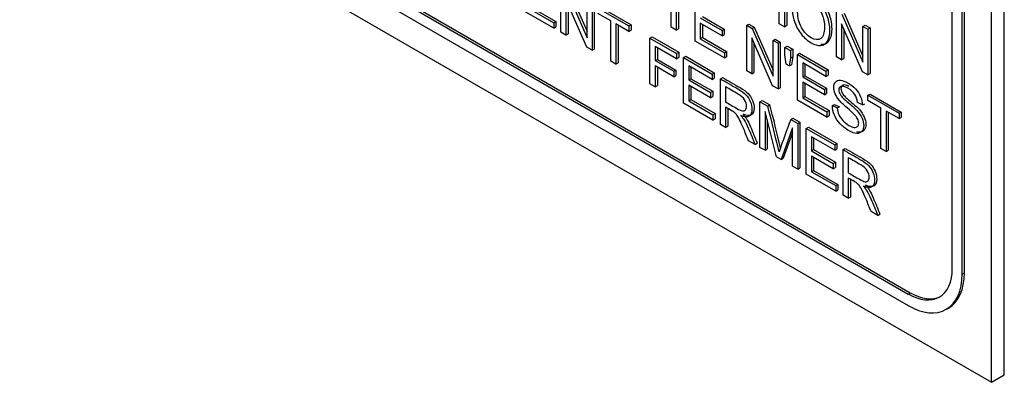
# Model space of a CAD drawing. Header units: inches. Extents: x 2 to 538, y -2 to 358.
# Tile 95 of 119: x 509.972 to 511.584, y 265.513 to 266.106. Entities that reach past the tile are written whole.
import ezdxf

# ---------------------------------------------------------------- set-up
doc = ezdxf.new("R2010")
doc.units = ezdxf.units.IN
doc.header["$MEASUREMENT"] = 0
doc.layers.add('Default', color=7, linetype='Continuous')
doc.layers.add('LAB20180', color=7, linetype='Continuous')

# ---------------------------------------------------------------- blocks, each defined once
blk = doc.blocks.new('SE6')
at = {"layer": 'LAB20180', "color": 7, "linetype": 'Continuous'}
for p, q in [((511.5842, 265.5251), (511.5842, 268.5869)), ((511.563, 265.5128), (511.563, 268.5747)), ((511.499, 265.6992), (511.499, 268.4541)), ((511.5153, 265.6898), (511.5153, 268.4447)), ((511.5188, 265.6918), (511.5188, 268.4467)), ((509.972, 266.4314), (511.563, 265.5128)), ((510.1014, 266.4224), (511.4266, 265.6573)), ((510.1049, 266.4245), (511.4301, 265.6594)), ((510.1014, 266.4036), (511.4266, 265.6386)), ((510.8581, 266.0856), (510.8581, 266.1603)), ((511.0387, 266.0939), (511.0387, 266.1598)), ((511.2158, 266.0996), (511.2158, 266.1743)), ((511.2244, 266.1693), (511.2244, 266.0946)), ((511.2279, 266.1714), (511.2279, 266.0967)), ((510.8669, 266.1552), (510.9011, 266.0767)), ((510.8704, 266.1573), (510.9011, 266.0869)), ((511.0472, 266.1549), (511.0472, 266.089)), ((511.0507, 266.1528), (511.0507, 266.091)), ((511.0778, 266.0713), (511.0778, 266.146)), ((510.9005, 266.0611), (510.8663, 266.1396)), ((510.8663, 266.1396), (510.8663, 266.0809)), ((510.8699, 266.1314), (510.8699, 266.0829)), ((510.9011, 266.0767), (510.9011, 266.1355)), ((510.9093, 266.1308), (510.9093, 266.0561)), ((510.9128, 266.1328), (510.9128, 266.0581)), ((510.9222, 266.1274), (510.9732, 266.0979)), ((510.8464, 266.0923), (510.7983, 266.1202)), ((510.8068, 266.124), (510.8464, 266.1011)), ((510.8103, 266.126), (510.85, 266.1031)), ((510.9187, 266.1253), (510.9697, 266.0959)), ((510.94, 266.1042), (510.9187, 266.1165)), ((511.0899, 266.1114), (511.1255, 266.0908)), ((511.3097, 266.0454), (511.3097, 266.1201)), ((511.3184, 266.115), (511.3527, 266.0365)), ((511.322, 266.1171), (511.3527, 266.0467)), ((510.8464, 266.1011), (510.85, 266.1031)), ((510.8464, 266.1011), (510.8464, 266.0923)), ((510.8464, 266.0923), (510.85, 266.0944)), ((510.85, 266.1031), (510.85, 266.0944)), ((510.94, 266.0384), (510.94, 266.1042)), ((510.9697, 266.0871), (510.9484, 266.0994)), ((510.9484, 266.0994), (510.9484, 266.0335)), ((510.952, 266.0973), (510.952, 266.0355)), ((510.9697, 266.0959), (510.9732, 266.0979)), ((510.9697, 266.0959), (510.9697, 266.0871)), ((510.9732, 266.0979), (510.9732, 266.0891)), ((511.0863, 266.1093), (511.122, 266.0887)), ((511.122, 266.08), (511.0863, 266.1006)), ((511.0863, 266.1006), (511.0863, 266.0751)), ((511.0899, 266.0985), (511.0899, 266.0772)), ((511.1625, 266.0971), (511.1661, 266.0991)), ((511.1625, 266.0224), (511.1625, 266.0971)), ((511.1625, 266.0971), (511.1713, 266.092)), ((511.1661, 266.0991), (511.1749, 266.094)), ((511.2244, 266.0946), (511.2158, 266.0996)), ((511.2244, 266.0946), (511.2279, 266.0967)), ((511.3521, 266.0209), (511.3179, 266.0993)), ((511.3179, 266.0993), (511.3179, 266.0406)), ((511.3527, 266.0953), (511.3562, 266.0973)), ((511.3527, 266.0365), (511.3527, 266.0953)), ((511.3527, 266.0953), (511.3608, 266.0905)), ((511.3562, 266.0973), (511.3644, 266.0926)), ((510.8663, 266.0809), (510.8581, 266.0856)), ((510.8663, 266.0809), (510.8699, 266.0829)), ((510.9697, 266.0871), (510.9732, 266.0891)), ((511.004, 266.0761), (511.0075, 266.0781)), ((511.0075, 266.0781), (511.0511, 266.0529)), ((511.0472, 266.089), (511.0387, 266.0939)), ((511.0472, 266.089), (511.0507, 266.091)), ((511.122, 266.0887), (511.1255, 266.0908)), ((511.122, 266.0887), (511.122, 266.08)), ((511.122, 266.08), (511.1255, 266.082)), ((511.1255, 266.0908), (511.1255, 266.082)), ((511.1713, 266.092), (511.1749, 266.094)), ((511.1713, 266.092), (511.2055, 266.0135)), ((511.1749, 266.094), (511.2055, 266.0237)), ((511.3214, 266.0912), (511.3214, 266.0427)), ((511.3608, 266.0905), (511.3644, 266.0926)), ((511.3608, 266.0905), (511.3608, 266.0158)), ((511.3644, 266.0926), (511.3644, 266.0179)), ((511.004, 266.0014), (511.004, 266.0761)), ((511.004, 266.0761), (511.0476, 266.0509)), ((511.0476, 266.0421), (511.0125, 266.0624)), ((511.0125, 266.0624), (511.0125, 266.0392)), ((511.126, 266.0435), (511.0778, 266.0713)), ((511.0863, 266.0751), (511.0899, 266.0772)), ((511.0863, 266.0751), (511.126, 266.0522)), ((511.0899, 266.0772), (511.1295, 266.0543)), ((511.2049, 265.9979), (511.1708, 266.0763)), ((511.1708, 266.0763), (511.1708, 266.0176)), ((511.1743, 266.0682), (511.1743, 266.0197)), ((511.2055, 266.0722), (511.2091, 266.0743)), ((511.2055, 266.0135), (511.2055, 266.0722)), ((511.2055, 266.0722), (511.2137, 266.0675)), ((511.2091, 266.0743), (511.2173, 266.0696)), ((511.2137, 266.0675), (511.2173, 266.0696)), ((511.2137, 266.0675), (511.2137, 265.9928)), ((511.2173, 266.0696), (511.2173, 265.9949)), ((511.2251, 266.0609), (511.2287, 266.063)), ((511.2287, 266.063), (511.2377, 266.0577)), ((510.9093, 266.0561), (510.9005, 266.0611)), ((510.9093, 266.0561), (510.9128, 266.0581)), ((511.0161, 266.0603), (511.0161, 266.0413)), ((511.0476, 266.0509), (511.0511, 266.0529)), ((511.0476, 266.0509), (511.0476, 266.0421)), ((511.0511, 266.0529), (511.0511, 266.0441)), ((511.0591, 266.0442), (511.0627, 266.0463)), ((511.0627, 266.0463), (511.1093, 266.0194)), ((511.126, 266.0522), (511.1295, 266.0543)), ((511.126, 266.0522), (511.126, 266.0435)), ((511.1295, 266.0543), (511.1295, 266.0455)), ((511.2251, 266.0484), (511.2251, 266.0609)), ((511.2251, 266.0609), (511.2342, 266.0557)), ((511.2271, 266.0333), (511.2251, 266.0484)), ((511.2342, 266.0557), (511.2377, 266.0577)), ((511.2342, 266.0557), (511.2342, 266.0432)), ((511.2377, 266.0577), (511.2377, 266.0452)), ((511.2456, 266.0491), (511.2491, 266.0512)), ((511.2456, 265.9744), (511.2456, 266.0491)), ((511.2456, 266.0491), (511.2922, 266.0222)), ((511.2491, 266.0512), (511.2958, 266.0242)), ((510.9484, 266.0335), (510.94, 266.0384)), ((510.9484, 266.0335), (510.952, 266.0355)), ((511.0125, 266.0392), (511.0161, 266.0413)), ((511.0125, 266.0392), (511.0429, 266.0217)), ((511.0429, 266.0129), (511.0125, 266.0305)), ((511.0125, 266.0305), (511.0125, 265.9965)), ((511.0161, 266.0413), (511.0464, 266.0238)), ((511.0476, 266.0421), (511.0511, 266.0441)), ((511.0591, 265.9696), (511.0591, 266.0442)), ((511.0591, 266.0442), (511.1057, 266.0173)), ((511.1057, 266.0085), (511.0676, 266.0306)), ((511.0676, 266.0306), (511.0676, 266.0076)), ((511.126, 266.0435), (511.1295, 266.0455)), ((511.2321, 266.0304), (511.2271, 266.0333)), ((511.2342, 266.0432), (511.2321, 266.0304)), ((511.2321, 266.0304), (511.2356, 266.0325)), ((511.2342, 266.0432), (511.2377, 266.0452)), ((511.2377, 266.0452), (511.2356, 266.0325)), ((511.2922, 266.0134), (511.2541, 266.0354)), ((511.2541, 266.0354), (511.2541, 266.0125)), ((511.2576, 266.0334), (511.2576, 266.0145)), ((511.3179, 266.0406), (511.3097, 266.0454)), ((511.3179, 266.0406), (511.3214, 266.0427)), ((511.0161, 266.0284), (511.0161, 265.9985)), ((511.0429, 266.0217), (511.0464, 266.0238)), ((511.0429, 266.0217), (511.0429, 266.0129)), ((511.0429, 266.0129), (511.0464, 266.015)), ((511.0464, 266.0238), (511.0464, 266.015)), ((511.0711, 266.0285), (511.0711, 266.0096)), ((511.1057, 266.0173), (511.1093, 266.0194)), ((511.1057, 266.0173), (511.1057, 266.0085)), ((511.1093, 266.0194), (511.1093, 266.0106)), ((511.1708, 266.0176), (511.1625, 266.0224)), ((511.1708, 266.0176), (511.1743, 266.0197)), ((511.2541, 266.0125), (511.2576, 266.0145)), ((511.2576, 266.0145), (511.2933, 265.9939)), ((511.2922, 266.0222), (511.2958, 266.0242)), ((511.2922, 266.0222), (511.2922, 266.0134)), ((511.2922, 266.0134), (511.2958, 266.0154)), ((511.2958, 266.0242), (511.2958, 266.0154)), ((511.3608, 266.0158), (511.3521, 266.0209)), ((511.3608, 266.0158), (511.3644, 266.0179)), ((511.0125, 265.9965), (511.004, 266.0014)), ((511.0125, 265.9965), (511.0161, 265.9985)), ((511.0676, 266.0076), (511.0711, 266.0096)), ((511.0676, 266.0076), (511.1033, 265.987)), ((511.1033, 265.9782), (511.0676, 265.9988)), ((511.0676, 265.9988), (511.0676, 265.9734)), ((511.0711, 266.0096), (511.1068, 265.989)), ((511.1057, 266.0085), (511.1093, 266.0106)), ((511.1194, 266.0095), (511.1229, 266.0115)), ((511.1194, 265.9348), (511.1194, 266.0095)), ((511.2137, 265.9928), (511.2049, 265.9979)), ((511.2541, 266.0125), (511.2898, 265.9919)), ((511.2898, 265.9831), (511.2541, 266.0037)), ((511.2541, 266.0037), (511.2541, 265.9783)), ((511.2576, 266.0017), (511.2576, 265.9803)), ((511.0711, 265.9968), (511.0711, 265.9754)), ((511.1033, 265.987), (511.1068, 265.989)), ((511.1033, 265.987), (511.1033, 265.9782)), ((511.1068, 265.989), (511.1068, 265.9803)), ((511.1279, 265.9963), (511.1279, 265.9715)), ((511.2137, 265.9928), (511.2173, 265.9949)), ((511.2898, 265.9919), (511.2933, 265.9939)), ((511.2898, 265.9919), (511.2898, 265.9831)), ((511.2898, 265.9831), (511.2933, 265.9852)), ((511.2933, 265.9939), (511.2933, 265.9852)), ((511.361, 265.9825), (511.3645, 265.9845)), ((511.361, 265.9737), (511.361, 265.9825)), ((511.361, 265.9825), (511.412, 265.953)), ((511.3645, 265.9845), (511.4155, 265.9551)), ((511.1072, 265.9418), (511.0591, 265.9696)), ((511.0676, 265.9734), (511.0711, 265.9754)), ((511.0676, 265.9734), (511.1072, 265.9505)), ((511.0711, 265.9754), (511.1108, 265.9526)), ((511.1033, 265.9782), (511.1068, 265.9803)), ((511.1842, 265.972), (511.1877, 265.9741)), ((511.1842, 265.8973), (511.1842, 265.972)), ((511.1842, 265.972), (511.197, 265.9647)), ((511.1877, 265.9741), (511.2005, 265.9667)), ((511.197, 265.9647), (511.2005, 265.9667)), ((511.2937, 265.9466), (511.2456, 265.9744)), ((511.2541, 265.9783), (511.2576, 265.9803)), ((511.2541, 265.9783), (511.2937, 265.9554)), ((511.2576, 265.9803), (511.2973, 265.9574)), ((511.3027, 265.9655), (511.3062, 265.9675)), ((511.3027, 265.9655), (511.3107, 265.9617)), ((511.3062, 265.9675), (511.3143, 265.9638)), ((511.352, 265.9666), (511.3438, 265.9706)), ((511.352, 265.9666), (511.3556, 265.9686)), ((511.3823, 265.9614), (511.361, 265.9737)), ((511.1072, 265.9505), (511.1108, 265.9526)), ((511.1072, 265.9505), (511.1072, 265.9418)), ((511.1108, 265.9526), (511.1108, 265.9438)), ((511.1279, 265.963), (511.1279, 265.9298)), ((511.1314, 265.9601), (511.1314, 265.9319)), ((511.2111, 265.8818), (511.1924, 265.9562)), ((511.1924, 265.9562), (511.1924, 265.8926)), ((511.2937, 265.9554), (511.2973, 265.9574)), ((511.2937, 265.9554), (511.2937, 265.9466)), ((511.2973, 265.9574), (511.2973, 265.9487)), ((511.3107, 265.9617), (511.3143, 265.9638)), ((511.3823, 265.8955), (511.3823, 265.9614)), ((511.412, 265.9443), (511.3907, 265.9565)), ((511.3907, 265.9565), (511.3907, 265.8906)), ((511.3943, 265.9545), (511.3943, 265.8927)), ((511.412, 265.953), (511.4155, 265.9551)), ((511.412, 265.953), (511.412, 265.9443)), ((511.4155, 265.9551), (511.4155, 265.9463)), ((511.1072, 265.9418), (511.1108, 265.9438)), ((511.1279, 265.9298), (511.1194, 265.9348)), ((511.1959, 265.9421), (511.1959, 265.8946)), ((511.2345, 265.943), (511.238, 265.945)), ((511.2345, 265.943), (511.2459, 265.9364)), ((511.238, 265.945), (511.2494, 265.9385)), ((511.2459, 265.9364), (511.2494, 265.9385)), ((511.2459, 265.9364), (511.2459, 265.8617)), ((511.2494, 265.9385), (511.2494, 265.8638)), ((511.2937, 265.9466), (511.2973, 265.9487)), ((511.412, 265.9443), (511.4155, 265.9463)), ((511.1279, 265.9298), (511.1314, 265.9319)), ((511.2376, 265.929), (511.2186, 265.8775)), ((511.2376, 265.9215), (511.2222, 265.8795)), ((511.2376, 265.8665), (511.2376, 265.929)), ((511.26, 265.9283), (511.2635, 265.9303)), ((511.26, 265.8536), (511.26, 265.9283)), ((511.26, 265.9283), (511.3066, 265.9014)), ((511.2635, 265.9303), (511.3101, 265.9034)), ((511.1762, 265.9019), (511.1655, 265.9081)), ((511.1762, 265.9019), (511.1798, 265.904)), ((511.3066, 265.8926), (511.2685, 265.9146)), ((511.2685, 265.9146), (511.2685, 265.8916)), ((511.272, 265.9125), (511.272, 265.8937)), ((511.3066, 265.9014), (511.3101, 265.9034)), ((511.3066, 265.9014), (511.3066, 265.8926)), ((511.3101, 265.9034), (511.3101, 265.8946)), ((511.1924, 265.8926), (511.1842, 265.8973)), ((511.1924, 265.8926), (511.1959, 265.8946)), ((511.2685, 265.8916), (511.272, 265.8937)), ((511.2685, 265.8916), (511.3041, 265.871)), ((511.272, 265.8937), (511.3077, 265.8731)), ((511.3066, 265.8926), (511.3101, 265.8946)), ((511.3202, 265.8935), (511.3238, 265.8955)), ((511.3202, 265.8188), (511.3202, 265.8935)), ((511.3907, 265.8906), (511.3823, 265.8955)), ((511.3907, 265.8906), (511.3943, 265.8927)), ((511.2186, 265.8775), (511.2111, 265.8818)), ((511.2186, 265.8775), (511.2222, 265.8795)), ((511.3041, 265.8623), (511.2685, 265.8829)), ((511.2685, 265.8829), (511.2685, 265.8574)), ((511.272, 265.8808), (511.272, 265.8595)), ((511.3041, 265.871), (511.3077, 265.8731)), ((511.3041, 265.871), (511.3041, 265.8623)), ((511.3077, 265.8731), (511.3077, 265.8643)), ((511.3288, 265.8803), (511.3288, 265.8556)), ((511.2459, 265.8617), (511.2376, 265.8665)), ((511.2459, 265.8617), (511.2494, 265.8638)), ((511.3081, 265.8258), (511.26, 265.8536)), ((511.2685, 265.8574), (511.272, 265.8595)), ((511.2685, 265.8574), (511.3081, 265.8346)), ((511.272, 265.8595), (511.3116, 265.8366)), ((511.3041, 265.8623), (511.3077, 265.8643)), ((511.3081, 265.8346), (511.3116, 265.8366)), ((511.3116, 265.8366), (511.3116, 265.8278)), ((511.3288, 265.847), (511.3288, 265.8139)), ((511.3323, 265.8442), (511.3323, 265.8159)), ((511.3081, 265.8346), (511.3081, 265.8258)), ((511.3081, 265.8258), (511.3116, 265.8278)), ((511.3288, 265.8139), (511.3202, 265.8188)), ((511.3288, 265.8139), (511.3323, 265.8159)), ((511.3771, 265.786), (511.3664, 265.7922)), ((511.3771, 265.786), (511.3806, 265.788)), ((511.5153, 265.6898), (511.5188, 265.6918)), ((511.4266, 265.6573), (511.4301, 265.6594)), ((511.4893, 265.6323), (511.4928, 265.6344)), ((511.563, 265.5128), (511.5842, 265.5251))]:
    blk.add_line(p, q, dxfattribs=at)
for centre, radius, start, end in [((507.6073, 265.0398), 3.7108, 13.3517, 14.4644), ((507.6038, 265.0378), 3.7108, 13.278, 14.4644), ((513.3905, 265.1347), 2.3025, 159.4479, 160.8482)]:
    blk.add_arc(centre, radius, start, end, dxfattribs=at)
for centre, major_axis, start_param, end_param in [((511.4266, 265.741), (-0.0512, 0.0887), 2.356194, 3.926991), ((511.4301, 265.743), (-0.0627, 0.1087), 3.141593, 3.926991), ((511.4266, 265.741), (-0.0627, 0.1087), 2.356194, 3.926991), ((511.4301, 265.743), (-0.0512, 0.0887), 2.356194, 3.107081)]:
    blk.add_ellipse(centre, major_axis=major_axis, ratio=0.57735, start_param=start_param, end_param=end_param, dxfattribs=at)
for points, knots in [([(511.237, 266.1237), (511.237, 266.1361), (511.2399, 266.1441), (511.2456, 266.1478), (511.2513, 266.1515), (511.2588, 266.1507), (511.2738, 266.142), (511.2792, 266.1373), (511.2887, 266.1252), (511.2923, 266.1185), (511.2949, 266.1111), (511.2974, 266.1038), (511.2986, 266.0965), (511.2986, 266.0814), (511.2973, 266.0754), (511.292, 266.0665), (511.2883, 266.0642), (511.2835, 266.0639), (511.2786, 266.0637), (511.2734, 266.0651), (511.2617, 266.0718), (511.2563, 266.0767), (511.2467, 266.0889), (511.2431, 266.0956), (511.2407, 266.103), (511.2383, 266.1102), (511.237, 266.1171), (511.237, 266.1237)], [0, 0, 0, 0, 0.133484, 0.133484, 0.133484, 0.256502, 0.256502, 0.33696, 0.33696, 0.417418, 0.417418, 0.417418, 0.501976, 0.501976, 0.588225, 0.588225, 0.674475, 0.674475, 0.674475, 0.751467, 0.751467, 0.834973, 0.834973, 0.91848, 0.91848, 0.91848, 1, 1, 1, 1]), ([(511.2837, 266.066), (511.2848, 266.0659), (511.2859, 266.0659), (511.287, 266.0659), (511.2918, 266.0662), (511.2956, 266.0686), (511.3008, 266.0775), (511.3021, 266.0834), (511.3021, 266.0985), (511.3009, 266.1059), (511.2984, 266.1132), (511.2959, 266.1205), (511.2922, 266.1272), (511.2827, 266.1393), (511.2773, 266.144), (511.2669, 266.1501), (511.2628, 266.1516), (511.2591, 266.152)], [0.3083258, 0.3083258, 0.3083258, 0.3083258, 0.3255251, 0.3255251, 0.3255251, 0.4117745, 0.4117745, 0.498024, 0.498024, 0.5825822, 0.5825822, 0.5825822, 0.6630399, 0.6630399, 0.7434976, 0.7434976, 0.8046654, 0.8046654, 0.8046654, 0.8046654]), ([(511.2458, 266.1184), (511.2458, 266.1094), (511.2479, 266.1012), (511.2562, 266.086), (511.2614, 266.0804), (511.2742, 266.073), (511.2795, 266.0726), (511.2836, 266.0755), (511.2877, 266.0783), (511.2898, 266.0845), (511.2898, 266.1001), (511.2889, 266.1059), (511.2872, 266.1115), (511.2854, 266.117), (511.2828, 266.122), (511.2794, 266.1264), (511.2759, 266.1309), (511.2721, 266.1343), (511.2679, 266.1369), (511.2619, 266.1404), (511.2566, 266.1409), (511.2523, 266.1386), (511.2479, 266.1364), (511.2458, 266.1296), (511.2458, 266.1184)], [0, 0, 0, 0, 0.119188, 0.119188, 0.238375, 0.238375, 0.359185, 0.359185, 0.359185, 0.4976, 0.4976, 0.585095, 0.585095, 0.585095, 0.663975, 0.663975, 0.663975, 0.742633, 0.742633, 0.742633, 0.854562, 0.854562, 0.854562, 1, 1, 1, 1]), ([(511.1194, 266.0095), (511.1289, 266.0039), (511.1385, 265.9984), (511.148, 265.9929), (511.1538, 265.9896), (511.1581, 265.9864), (511.1641, 265.9802), (511.1665, 265.9765), (511.1683, 265.9721), (511.1701, 265.9676), (511.171, 265.9633), (511.171, 265.9539), (511.1695, 265.9503), (511.1636, 265.9465), (511.159, 265.9469), (511.1528, 265.9494)], [0, 0, 0, 0, 0.318575, 0.318575, 0.318575, 0.446337, 0.446337, 0.5741, 0.5741, 0.5741, 0.692086, 0.692086, 0.846043, 0.846043, 1, 1, 1, 1]), ([(511.1229, 266.0115), (511.1325, 266.006), (511.142, 266.0005), (511.1515, 265.995), (511.1573, 265.9916), (511.1616, 265.9884), (511.1677, 265.9823), (511.1701, 265.9785), (511.1718, 265.9741), (511.1736, 265.9697), (511.1746, 265.9654), (511.1746, 265.956), (511.1731, 265.9524), (511.1671, 265.9486), (511.1626, 265.9489), (511.1564, 265.9515)], [0, 0, 0, 0, 0.318575, 0.318575, 0.318575, 0.446337, 0.446337, 0.5741, 0.5741, 0.5741, 0.692086, 0.692086, 0.846043, 0.846043, 1, 1, 1, 1]), ([(511.3438, 265.9706), (511.3434, 265.9756), (511.3419, 265.9799), (511.3393, 265.9839), (511.3368, 265.9877), (511.3331, 265.9911), (511.323, 265.9969), (511.3192, 265.998), (511.3168, 265.9971), (511.3145, 265.9963), (511.3133, 265.9943), (511.3133, 265.9886), (511.3142, 265.9859), (511.3158, 265.9832), (511.3175, 265.9805), (511.3217, 265.9763), (511.3287, 265.9704), (511.3356, 265.9646), (511.3404, 265.9603), (511.343, 265.9574), (511.3467, 265.9532), (511.3495, 265.9491), (511.3513, 265.945), (511.3531, 265.9409), (511.354, 265.9369), (511.354, 265.9289), (511.353, 265.9257), (511.351, 265.9234), (511.3491, 265.9211), (511.3463, 265.9199), (511.3426, 265.9201), (511.3389, 265.9203), (511.3348, 265.9217), (511.3243, 265.9277), (511.3195, 265.9315), (511.3155, 265.9358), (511.3115, 265.94), (511.3085, 265.9447), (511.3062, 265.95), (511.304, 265.9552), (511.3028, 265.9604), (511.3027, 265.9655)], [0, 0, 0, 0, 0.061312, 0.061312, 0.061312, 0.129301, 0.129301, 0.199655, 0.199655, 0.199655, 0.244565, 0.244565, 0.283681, 0.283681, 0.283681, 0.363923, 0.363923, 0.363923, 0.45074, 0.45074, 0.45074, 0.513304, 0.513304, 0.513304, 0.571679, 0.571679, 0.630054, 0.630054, 0.630054, 0.695239, 0.695239, 0.695239, 0.766446, 0.766446, 0.856951, 0.856951, 0.856951, 0.928217, 0.928217, 0.928217, 1, 1, 1, 1]), ([(511.3107, 265.9617), (511.3111, 265.9577), (511.312, 265.9541), (511.3134, 265.9509), (511.3148, 265.9477), (511.317, 265.9445), (511.3228, 265.9381), (511.3261, 265.9354), (511.3331, 265.9314), (511.3359, 265.9303), (511.3409, 265.9297), (511.3428, 265.9302), (511.344, 265.9315), (511.3452, 265.9328), (511.3458, 265.9345), (511.3458, 265.9391), (511.3452, 265.9415), (511.3428, 265.9464), (511.3408, 265.9489), (511.3381, 265.9517), (511.3364, 265.9535), (511.3326, 265.9569), (511.3267, 265.9619), (511.3208, 265.967), (511.3166, 265.971), (511.3143, 265.9738), (511.3112, 265.9775), (511.3089, 265.9811), (511.3059, 265.9884), (511.3051, 265.9919), (511.3051, 265.9991), (511.306, 266.0021), (511.3097, 266.0065), (511.3124, 266.0074), (511.316, 266.0071), (511.3195, 266.0068), (511.3235, 266.0054), (511.3326, 266.0001), (511.3368, 265.9968), (511.3405, 265.9929), (511.3441, 265.989), (511.3469, 265.9848), (511.3489, 265.9802), (511.3508, 265.9756), (511.3519, 265.9711), (511.352, 265.9666)], [0, 0, 0, 0, 0.049955, 0.049955, 0.049955, 0.102828, 0.102828, 0.155702, 0.155702, 0.202977, 0.202977, 0.250252, 0.250252, 0.250252, 0.287071, 0.287071, 0.323107, 0.323107, 0.359143, 0.359143, 0.359143, 0.428482, 0.428482, 0.428482, 0.505003, 0.505003, 0.505003, 0.558514, 0.558514, 0.612025, 0.612025, 0.669359, 0.669359, 0.726692, 0.726692, 0.726692, 0.796428, 0.796428, 0.873067, 0.873067, 0.873067, 0.937109, 0.937109, 0.937109, 1, 1, 1, 1]), ([(511.3298, 265.997), (511.3256, 265.9992), (511.3224, 265.9999), (511.3204, 265.9991), (511.318, 265.9983), (511.3168, 265.9964), (511.3168, 265.9906), (511.3177, 265.9879), (511.3193, 265.9852), (511.321, 265.9825), (511.3253, 265.9783), (511.3322, 265.9725), (511.3391, 265.9667), (511.3439, 265.9623), (511.3465, 265.9595), (511.3503, 265.9553), (511.353, 265.9512), (511.3548, 265.9471), (511.3567, 265.943), (511.3576, 265.9389), (511.3576, 265.931), (511.3566, 265.9278), (511.3546, 265.9254), (511.3526, 265.9231), (511.3498, 265.922), (511.3461, 265.9222), (511.3449, 265.9222), (511.3437, 265.9224), (511.3425, 265.9227)], [0.138042, 0.138042, 0.138042, 0.138042, 0.1996549, 0.1996549, 0.1996549, 0.2445653, 0.2445653, 0.2836808, 0.2836808, 0.2836808, 0.3639228, 0.3639228, 0.3639228, 0.4507395, 0.4507395, 0.4507395, 0.513304, 0.513304, 0.513304, 0.5716788, 0.5716788, 0.6300536, 0.6300536, 0.6300536, 0.6952392, 0.6952392, 0.6952392, 0.7177396, 0.7177396, 0.7177396, 0.7177396]), ([(511.1279, 265.9715), (511.134, 265.968), (511.1402, 265.9645), (511.1463, 265.9609), (511.1502, 265.9587), (511.1532, 265.9573), (511.1576, 265.9567), (511.1593, 265.9572), (511.1605, 265.9586), (511.1616, 265.96), (511.1622, 265.9619), (511.1622, 265.9679), (511.1611, 265.9714), (511.1589, 265.975), (511.1567, 265.9786), (511.1531, 265.9817), (511.1483, 265.9845), (511.1415, 265.9884), (511.1347, 265.9924), (511.1279, 265.9963)], [0, 0, 0, 0, 0.228458, 0.228458, 0.228458, 0.326582, 0.326582, 0.424707, 0.424707, 0.424707, 0.499017, 0.499017, 0.606691, 0.606691, 0.606691, 0.745818, 0.745818, 0.745818, 1, 1, 1, 1]), ([(511.1655, 265.9081), (511.1627, 265.915), (511.1598, 265.9218), (511.157, 265.9286), (511.1545, 265.9345), (511.1524, 265.9391), (511.1508, 265.9425), (511.1492, 265.9458), (511.1477, 265.9483), (511.1464, 265.9499), (511.1452, 265.9516), (511.1439, 265.953), (511.1426, 265.9541), (511.1416, 265.9549), (511.14, 265.9559), (511.1378, 265.9573), (511.1345, 265.9593), (511.1312, 265.9611), (511.1279, 265.963)], [0, 0, 0, 0, 0.307258, 0.307258, 0.307258, 0.516542, 0.516542, 0.516542, 0.634961, 0.634961, 0.634961, 0.716737, 0.716737, 0.716737, 0.809187, 0.809187, 0.809187, 1, 1, 1, 1]), ([(511.1528, 265.9494), (511.1551, 265.9469), (511.1568, 265.9446), (511.1579, 265.9428), (511.1605, 265.9387), (511.1628, 265.934), (511.165, 265.9287), (511.1688, 265.9198), (511.1725, 265.9109), (511.1762, 265.9019)], [0, 0, 0, 0, 0.159282, 0.159282, 0.159282, 0.452857, 0.452857, 0.452857, 1, 1, 1, 1]), ([(511.1564, 265.9515), (511.1586, 265.949), (511.1603, 265.9467), (511.1615, 265.9448), (511.164, 265.9408), (511.1663, 265.936), (511.1686, 265.9308), (511.1724, 265.9218), (511.176, 265.9129), (511.1798, 265.904)], [0, 0, 0, 0, 0.159282, 0.159282, 0.159282, 0.452857, 0.452857, 0.452857, 1, 1, 1, 1]), ([(511.3202, 265.8935), (511.3298, 265.888), (511.3393, 265.8825), (511.3489, 265.877), (511.3546, 265.8736), (511.359, 265.8704), (511.365, 265.8643), (511.3674, 265.8605), (511.3692, 265.8561), (511.3709, 265.8517), (511.3719, 265.8474), (511.3719, 265.838), (511.3704, 265.8344), (511.3644, 265.8306), (511.3599, 265.8309), (511.3537, 265.8335)], [0, 0, 0, 0, 0.318575, 0.318575, 0.318575, 0.446337, 0.446337, 0.5741, 0.5741, 0.5741, 0.692086, 0.692086, 0.846043, 0.846043, 1, 1, 1, 1]), ([(511.3238, 265.8955), (511.3333, 265.89), (511.3428, 265.8845), (511.3524, 265.879), (511.3582, 265.8757), (511.3625, 265.8725), (511.3685, 265.8663), (511.3709, 265.8625), (511.3727, 265.8581), (511.3745, 265.8537), (511.3754, 265.8494), (511.3754, 265.84), (511.3739, 265.8364), (511.368, 265.8326), (511.3634, 265.8329), (511.3572, 265.8355)], [0, 0, 0, 0, 0.318575, 0.318575, 0.318575, 0.446337, 0.446337, 0.5741, 0.5741, 0.5741, 0.692086, 0.692086, 0.846043, 0.846043, 1, 1, 1, 1]), ([(511.3288, 265.8556), (511.3349, 265.852), (511.341, 265.8485), (511.3471, 265.845), (511.351, 265.8427), (511.3541, 265.8414), (511.3585, 265.8407), (511.3602, 265.8413), (511.3613, 265.8427), (511.3625, 265.8441), (511.3631, 265.846), (511.3631, 265.8519), (511.3619, 265.8554), (511.3597, 265.859), (511.3575, 265.8626), (511.354, 265.8658), (511.3492, 265.8685), (511.3424, 265.8725), (511.3356, 265.8764), (511.3288, 265.8803)], [0, 0, 0, 0, 0.228458, 0.228458, 0.228458, 0.326582, 0.326582, 0.424707, 0.424707, 0.424707, 0.499017, 0.499017, 0.606691, 0.606691, 0.606691, 0.745818, 0.745818, 0.745818, 1, 1, 1, 1]), ([(511.3664, 265.7922), (511.3635, 265.799), (511.3607, 265.8058), (511.3578, 265.8126), (511.3554, 265.8186), (511.3533, 265.8232), (511.3517, 265.8265), (511.35, 265.8298), (511.3486, 265.8323), (511.3473, 265.834), (511.346, 265.8356), (511.3448, 265.837), (511.3434, 265.8382), (511.3424, 265.839), (511.3409, 265.84), (511.3387, 265.8413), (511.3354, 265.8433), (511.3321, 265.8451), (511.3288, 265.847)], [0, 0, 0, 0, 0.307258, 0.307258, 0.307258, 0.516542, 0.516542, 0.516542, 0.634961, 0.634961, 0.634961, 0.716737, 0.716737, 0.716737, 0.809187, 0.809187, 0.809187, 1, 1, 1, 1]), ([(511.3537, 265.8335), (511.3559, 265.8309), (511.3576, 265.8287), (511.3588, 265.8268), (511.3613, 265.8227), (511.3637, 265.818), (511.3659, 265.8128), (511.3697, 265.8038), (511.3734, 265.7949), (511.3771, 265.786)], [0, 0, 0, 0, 0.159282, 0.159282, 0.159282, 0.452857, 0.452857, 0.452857, 1, 1, 1, 1]), ([(511.3572, 265.8355), (511.3594, 265.833), (511.3612, 265.8307), (511.3623, 265.8288), (511.3649, 265.8248), (511.3672, 265.8201), (511.3694, 265.8148), (511.3732, 265.8059), (511.3769, 265.7969), (511.3806, 265.788)], [0, 0, 0, 0, 0.159282, 0.159282, 0.159282, 0.452857, 0.452857, 0.452857, 1, 1, 1, 1])]:
    blk.add_open_spline(points, degree=3, knots=knots, dxfattribs=at)

msp = doc.modelspace()

# ---------------------------------------------------------------- block references
at = {"layer": 'Default'}
msp.add_blockref('SE6', (0, 0), dxfattribs=at)

doc.saveas('drawing.dxf')
